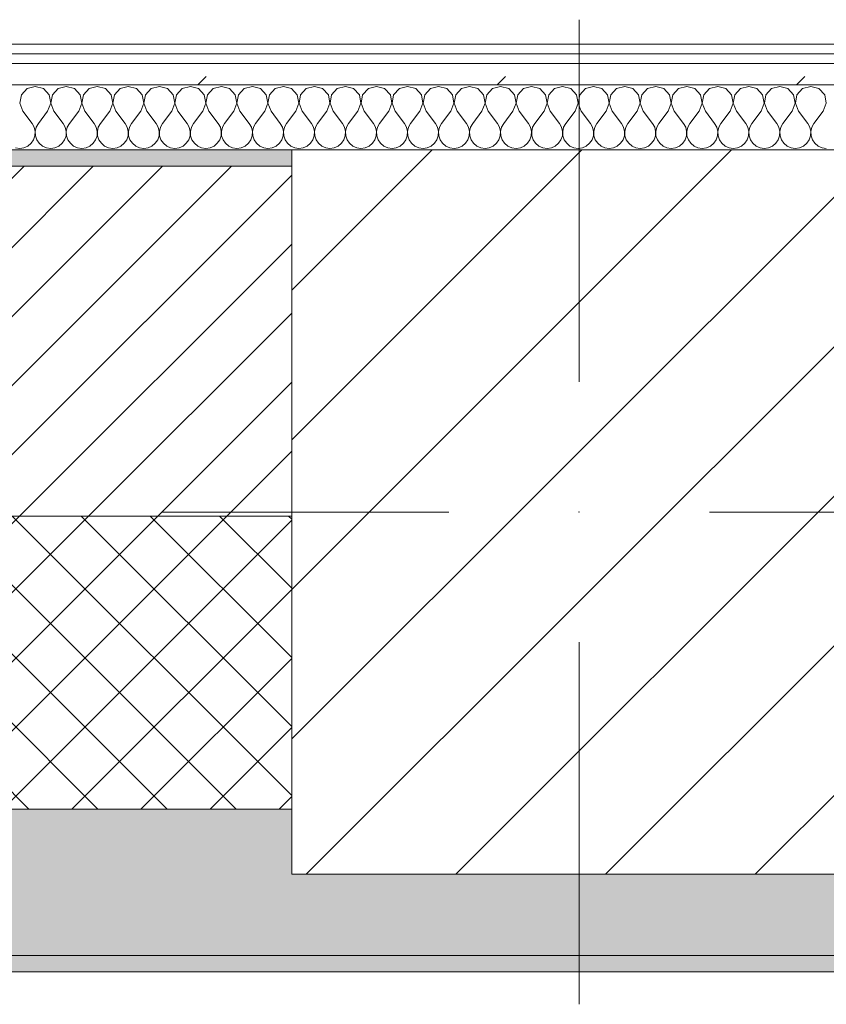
# Model space of a CAD drawing. Header units: millimetres. Extents: x -30280 to 22128, y -17757 to 4746.
# Tile 29 of 171: x -22038 to -21543, y -1719 to -1114. Entities that reach past the tile are written whole.
import ezdxf

# ---------------------------------------------------------------- set-up
doc = ezdxf.new("R2010")
doc.units = ezdxf.units.MM
doc.header["$MEASUREMENT"] = 0
doc.linetypes.add('Wipeout_Contour', pattern=[1000, 0, -1000])
for name, color, linetype in [('10_ESTR_Pilars', 7, 'Continuous'), ('12_FAÇ_Façana', 7, 'Continuous'), ('Nuevo_08_E_Envans secs', 7, 'Continuous')]:
    doc.layers.add(name, color=color, linetype=linetype)
for name, color, linetype, lineweight in [('10_ESTR_Pilars_Pluma_Nº__20', 1, 'Continuous', 5), ('10_ESTR_Pilars_Pluma_Nº__28', 7, 'Continuous', 20), ('10_ESTR_Pilars_Pluma_Nº__42', 8, 'Continuous', 25), ('12_FAÇ_Façana_Pluma_Nº__2', 8, 'Continuous', 5), ('12_FAÇ_Façana_Pluma_Nº__7', 7, 'Continuous', 5), ('Nuevo_08_E_Envans secs_Pluma_Nº__1', 7, 'Continuous', 5)]:
    doc.layers.add(name, color=color, linetype=linetype, lineweight=lineweight)
for name, color, linetype, lineweight, true_color in [('12_FAÇ_Façana_Pluma_Nº__102', 7, 'Continuous', 5, 0xcccccc), ('12_FAÇ_Façana_Pluma_Nº__174', 7, 'Continuous', 13, 0xe4ad2c), ('12_FAÇ_Façana_Pluma_Nº__176', 7, 'Continuous', 15, 0x93a0c6), ('Nuevo_08_E_Envans secs_Pluma_Nº__102', 7, 'Continuous', 5, 0xcccccc), ('Nuevo_08_E_Envans secs_Pluma_Nº__171', 171, 'Continuous', 13, 0xaaaaff), ('Nuevo_08_E_Envans secs_Pluma_Nº__177', 7, 'Continuous', 15, 0xf7e046)]:
    doc.layers.add(name, color=color, linetype=linetype, lineweight=lineweight, true_color=true_color)
pattern_1 = [(45, (0, 0), (-183.8478, 183.8478), [195, -65]), (45, (7e-14, 183.85), (-183.8478, 183.8478), [195, -65])]

# ---------------------------------------------------------------- blocks, each defined once
blk = doc.blocks.new('Muro_14_1', base_point=(-24166.43, -1193.98))
at = {"layer": '12_FAÇ_Façana_Pluma_Nº__102', "linetype": 'Continuous', "lineweight": 0, "true_color": 0xe5e5e5}
for points in [[(-21871.11, -1598.98), (-24166.43, -1598.98), (-24166.43, -1688.98), (-20233.93, -1688.98), (-20233.93, -1598.98), (-21518.13, -1598.98), (-21518.13, -1638.98), (-21871.11, -1638.98)], [(-24166.43, -1698.98), (-20233.93, -1698.98), (-20233.93, -1688.98), (-24166.43, -1688.98)]]:
    blk.add_hatch(color=254, dxfattribs=at).paths.add_polyline_path(points)
at = {"layer": '12_FAÇ_Façana_Pluma_Nº__174', "linetype": 'Continuous', "lineweight": 13, "true_color": 0xe4ad2c}
h = blk.add_hatch(dxfattribs=at)
h.set_pattern_fill('SATE_Aislamiento_0001', color=42, style=0, pattern_type=2)
h.set_pattern_definition([(45, (0, 0), (-21.213203, 21.213203), []), (135, (0, 0), (21.213203, 21.213203), [])])
h.paths.add_polyline_path([(-24166.43, -1598.98), (-21871.11, -1598.98), (-21871.11, -1418.98), (-24166.43, -1418.98)])
at = {"layer": '12_FAÇ_Façana_Pluma_Nº__176', "linetype": 'Continuous', "lineweight": 0, "true_color": 0x495063}
blk.add_hatch(color=251, dxfattribs=at).paths.add_polyline_path([(-24166.43, -1193.98), (-24166.43, -1203.98), (-21871.11, -1203.98), (-21871.11, -1193.97)])
at = {"layer": '12_FAÇ_Façana_Pluma_Nº__2', "linetype": 'Continuous', "lineweight": 5}
h = blk.add_hatch(dxfattribs=at)
h.set_pattern_fill('Ceramic_0001', color=8, style=0, pattern_type=2)
h.set_pattern_definition([(45, (0, 0), (-21.213203, 21.213203), [])])
h.paths.add_polyline_path([(-24166.43, -1418.98), (-21871.11, -1418.98), (-21871.11, -1203.98), (-24166.43, -1203.98)])
at = {"layer": '12_FAÇ_Façana_Pluma_Nº__7', "color": 7, "linetype": 'Continuous', "lineweight": 5}
for p, q in [((-21871.11, -1203.98), (-24166.43, -1203.98)), ((-24166.43, -1418.98), (-21871.11, -1418.98)), ((-24166.43, -1598.98), (-21871.11, -1598.98)), ((-24166.43, -1688.98), (-20233.93, -1688.98))]:
    blk.add_line(p, q, dxfattribs=at)
at = {"layer": '12_FAÇ_Façana_Pluma_Nº__7', "color": 7, "linetype": 'Continuous', "lineweight": 5, "flags": 128}
for points in [[(-21871.11, -1193.98), (-24166.43, -1193.98)], [(-24166.43, -1698.98), (-20233.93, -1698.98)]]:
    blk.add_lwpolyline(points, dxfattribs=at)
blk = doc.blocks.new('*X423')
at = {"layer": 'Nuevo_08_E_Envans secs_Pluma_Nº__102', "color": 254, "linetype": 'Continuous', "lineweight": 5, "true_color": 0xcccccc}
for p, q in [((-22028.57, -1154.93), (-22033.58, -1156.35)), ((-22023.56, -1156.35), (-22028.57, -1154.93)), ((-22009.52, -1154.93), (-22014.53, -1156.35)), ((-22004.52, -1156.35), (-22009.52, -1154.93)), ((-21990.48, -1154.93), (-21995.48, -1156.35)), ((-21985.47, -1156.35), (-21990.48, -1154.93)), ((-21971.43, -1154.93), (-21976.44, -1156.35)), ((-21966.42, -1156.35), (-21971.43, -1154.93)), ((-21952.38, -1154.93), (-21957.39, -1156.35)), ((-21947.37, -1156.35), (-21952.38, -1154.93)), ((-21933.33, -1154.93), (-21938.34, -1156.35)), ((-21928.33, -1156.35), (-21933.33, -1154.93)), ((-21914.29, -1154.93), (-21919.29, -1156.35)), ((-21909.28, -1156.35), (-21914.29, -1154.93)), ((-21895.24, -1154.93), (-21900.25, -1156.35)), ((-21890.23, -1156.35), (-21895.24, -1154.93)), ((-21876.19, -1154.93), (-21881.2, -1156.35)), ((-21871.18, -1156.35), (-21876.19, -1154.93)), ((-21857.14, -1154.93), (-21862.15, -1156.35)), ((-21852.14, -1156.35), (-21857.14, -1154.93)), ((-21838.1, -1154.93), (-21843.1, -1156.35)), ((-21833.09, -1156.35), (-21838.1, -1154.93)), ((-21819.05, -1154.93), (-21824.05, -1156.35)), ((-21814.04, -1156.35), (-21819.05, -1154.93)), ((-21800, -1154.93), (-21805.01, -1156.35)), ((-21794.99, -1156.35), (-21800, -1154.93)), ((-21780.95, -1154.93), (-21785.96, -1156.35)), ((-21775.95, -1156.35), (-21780.95, -1154.93)), ((-21761.9, -1154.93), (-21766.91, -1156.35)), ((-21756.9, -1156.35), (-21761.9, -1154.93)), ((-21742.86, -1154.93), (-21747.86, -1156.35)), ((-21737.85, -1156.35), (-21742.86, -1154.93)), ((-21723.81, -1154.93), (-21728.82, -1156.35)), ((-21718.8, -1156.35), (-21723.81, -1154.93)), ((-21704.76, -1154.93), (-21709.77, -1156.35)), ((-21699.75, -1156.35), (-21704.76, -1154.93)), ((-21685.71, -1154.93), (-21690.72, -1156.35)), ((-21680.71, -1156.35), (-21685.71, -1154.93)), ((-21666.67, -1154.93), (-21671.67, -1156.35)), ((-21661.66, -1156.35), (-21666.67, -1154.93)), ((-21647.62, -1154.93), (-21652.63, -1156.35)), ((-21642.61, -1156.35), (-21647.62, -1154.93)), ((-21628.57, -1154.93), (-21633.58, -1156.35)), ((-21623.56, -1156.35), (-21628.57, -1154.93)), ((-21609.52, -1154.93), (-21614.53, -1156.35)), ((-21604.52, -1156.35), (-21609.52, -1154.93)), ((-21590.48, -1154.93), (-21595.48, -1156.35)), ((-21585.47, -1156.35), (-21590.48, -1154.93)), ((-21571.43, -1154.93), (-21576.44, -1156.35)), ((-21566.42, -1156.35), (-21571.43, -1154.93)), ((-21552.38, -1154.93), (-21557.39, -1156.35)), ((-21547.37, -1156.35), (-21552.38, -1154.93)), ((-22037.09, -1160.19), (-22038.06, -1165.31)), ((-22033.58, -1156.35), (-22037.09, -1160.19)), ((-22020.05, -1160.19), (-22023.56, -1156.35)), ((-22019.09, -1165.31), (-22020.05, -1160.19)), ((-22018.04, -1160.19), (-22019.01, -1165.31)), ((-22014.53, -1156.35), (-22018.04, -1160.19)), ((-22001.01, -1160.19), (-22004.52, -1156.35)), ((-22000.04, -1165.31), (-22001.01, -1160.19)), ((-21998.99, -1160.19), (-21999.96, -1165.31)), ((-21995.48, -1156.35), (-21998.99, -1160.19)), ((-21981.96, -1160.19), (-21985.47, -1156.35)), ((-21980.99, -1165.31), (-21981.96, -1160.19)), ((-21979.95, -1160.19), (-21980.91, -1165.31)), ((-21976.44, -1156.35), (-21979.95, -1160.19)), ((-21962.91, -1160.19), (-21966.42, -1156.35)), ((-21961.94, -1165.31), (-21962.91, -1160.19)), ((-21960.9, -1160.19), (-21961.87, -1165.31)), ((-21957.39, -1156.35), (-21960.9, -1160.19)), ((-21943.86, -1160.19), (-21947.37, -1156.35)), ((-21942.9, -1165.31), (-21943.86, -1160.19)), ((-21941.85, -1160.19), (-21942.82, -1165.31)), ((-21938.34, -1156.35), (-21941.85, -1160.19)), ((-21924.81, -1160.19), (-21928.33, -1156.35)), ((-21923.85, -1165.31), (-21924.81, -1160.19)), ((-21922.8, -1160.19), (-21923.77, -1165.31)), ((-21919.29, -1156.35), (-21922.8, -1160.19)), ((-21905.77, -1160.19), (-21909.28, -1156.35)), ((-21904.8, -1165.31), (-21905.77, -1160.19)), ((-21903.76, -1160.19), (-21904.72, -1165.31)), ((-21900.25, -1156.35), (-21903.76, -1160.19)), ((-21886.72, -1160.19), (-21890.23, -1156.35)), ((-21885.75, -1165.31), (-21886.72, -1160.19)), ((-21884.71, -1160.19), (-21885.68, -1165.31)), ((-21881.2, -1156.35), (-21884.71, -1160.19)), ((-21867.67, -1160.19), (-21871.18, -1156.35)), ((-21866.71, -1165.31), (-21867.67, -1160.19)), ((-21865.66, -1160.19), (-21866.63, -1165.31)), ((-21862.15, -1156.35), (-21865.66, -1160.19)), ((-21848.62, -1160.19), (-21852.14, -1156.35)), ((-21847.66, -1165.31), (-21848.62, -1160.19)), ((-21846.61, -1160.19), (-21847.58, -1165.31)), ((-21843.1, -1156.35), (-21846.61, -1160.19)), ((-21829.58, -1160.19), (-21833.09, -1156.35)), ((-21828.61, -1165.31), (-21829.58, -1160.19)), ((-21827.57, -1160.19), (-21828.53, -1165.31)), ((-21824.05, -1156.35), (-21827.57, -1160.19)), ((-21810.53, -1160.19), (-21814.04, -1156.35)), ((-21809.56, -1165.31), (-21810.53, -1160.19)), ((-21808.52, -1160.19), (-21809.49, -1165.31)), ((-21805.01, -1156.35), (-21808.52, -1160.19)), ((-21791.48, -1160.19), (-21794.99, -1156.35)), ((-21790.51, -1165.31), (-21791.48, -1160.19)), ((-21789.47, -1160.19), (-21790.44, -1165.31)), ((-21785.96, -1156.35), (-21789.47, -1160.19)), ((-21772.43, -1160.19), (-21775.95, -1156.35)), ((-21771.47, -1165.31), (-21772.43, -1160.19)), ((-21770.42, -1160.19), (-21771.39, -1165.31)), ((-21766.91, -1156.35), (-21770.42, -1160.19)), ((-21753.39, -1160.19), (-21756.9, -1156.35)), ((-21752.42, -1165.31), (-21753.39, -1160.19)), ((-21751.38, -1160.19), (-21752.34, -1165.31)), ((-21747.86, -1156.35), (-21751.38, -1160.19)), ((-21734.34, -1160.19), (-21737.85, -1156.35)), ((-21733.37, -1165.31), (-21734.34, -1160.19)), ((-21732.33, -1160.19), (-21733.29, -1165.31)), ((-21728.82, -1156.35), (-21732.33, -1160.19)), ((-21715.29, -1160.19), (-21718.8, -1156.35)), ((-21714.32, -1165.31), (-21715.29, -1160.19)), ((-21713.28, -1160.19), (-21714.25, -1165.31)), ((-21709.77, -1156.35), (-21713.28, -1160.19)), ((-21696.24, -1160.19), (-21699.75, -1156.35)), ((-21695.28, -1165.31), (-21696.24, -1160.19)), ((-21694.23, -1160.19), (-21695.2, -1165.31)), ((-21690.72, -1156.35), (-21694.23, -1160.19)), ((-21677.2, -1160.19), (-21680.71, -1156.35)), ((-21676.23, -1165.31), (-21677.2, -1160.19)), ((-21675.19, -1160.19), (-21676.15, -1165.31)), ((-21671.67, -1156.35), (-21675.19, -1160.19)), ((-21658.15, -1160.19), (-21661.66, -1156.35)), ((-21657.18, -1165.31), (-21658.15, -1160.19)), ((-21656.14, -1160.19), (-21657.1, -1165.31)), ((-21652.63, -1156.35), (-21656.14, -1160.19)), ((-21639.1, -1160.19), (-21642.61, -1156.35)), ((-21638.13, -1165.31), (-21639.1, -1160.19)), ((-21637.09, -1160.19), (-21638.06, -1165.31)), ((-21633.58, -1156.35), (-21637.09, -1160.19)), ((-21620.05, -1160.19), (-21623.56, -1156.35)), ((-21619.09, -1165.31), (-21620.05, -1160.19)), ((-21618.04, -1160.19), (-21619.01, -1165.31)), ((-21614.53, -1156.35), (-21618.04, -1160.19)), ((-21601.01, -1160.19), (-21604.52, -1156.35)), ((-21600.04, -1165.31), (-21601.01, -1160.19)), ((-21598.99, -1160.19), (-21599.96, -1165.31)), ((-21595.48, -1156.35), (-21598.99, -1160.19)), ((-21581.96, -1160.19), (-21585.47, -1156.35)), ((-21580.99, -1165.31), (-21581.96, -1160.19)), ((-21579.95, -1160.19), (-21580.91, -1165.31)), ((-21576.44, -1156.35), (-21579.95, -1160.19)), ((-21562.91, -1160.19), (-21566.42, -1156.35)), ((-21561.94, -1165.31), (-21562.91, -1160.19)), ((-21560.9, -1160.19), (-21561.87, -1165.31)), ((-21557.39, -1156.35), (-21560.9, -1160.19)), ((-21543.86, -1160.19), (-21547.37, -1156.35)), ((-21542.9, -1165.31), (-21543.86, -1160.19)), ((-22038.06, -1165.31), (-22036.19, -1170.17)), ((-22020.95, -1170.17), (-22019.09, -1165.31)), ((-22019.01, -1165.31), (-22017.14, -1170.17)), ((-22001.9, -1170.17), (-22000.04, -1165.31)), ((-21999.96, -1165.31), (-21998.1, -1170.17)), ((-21982.86, -1170.17), (-21980.99, -1165.31)), ((-21980.91, -1165.31), (-21979.05, -1170.17)), ((-21963.81, -1170.17), (-21961.94, -1165.31)), ((-21961.87, -1165.31), (-21960, -1170.17)), ((-21944.76, -1170.17), (-21942.9, -1165.31)), ((-21942.82, -1165.31), (-21940.95, -1170.17)), ((-21925.71, -1170.17), (-21923.85, -1165.31)), ((-21923.77, -1165.31), (-21921.9, -1170.17)), ((-21906.67, -1170.17), (-21904.8, -1165.31)), ((-21904.72, -1165.31), (-21902.86, -1170.17)), ((-21887.62, -1170.17), (-21885.75, -1165.31)), ((-21885.68, -1165.31), (-21883.81, -1170.17)), ((-21868.57, -1170.17), (-21866.71, -1165.31)), ((-21866.63, -1165.31), (-21864.76, -1170.17)), ((-21849.52, -1170.17), (-21847.66, -1165.31)), ((-21847.58, -1165.31), (-21845.71, -1170.17)), ((-21830.48, -1170.17), (-21828.61, -1165.31)), ((-21828.53, -1165.31), (-21826.67, -1170.17)), ((-21811.43, -1170.17), (-21809.56, -1165.31)), ((-21809.49, -1165.31), (-21807.62, -1170.17)), ((-21792.38, -1170.17), (-21790.51, -1165.31)), ((-21790.44, -1165.31), (-21788.57, -1170.17)), ((-21773.33, -1170.17), (-21771.47, -1165.31)), ((-21771.39, -1165.31), (-21769.52, -1170.17)), ((-21754.29, -1170.17), (-21752.42, -1165.31)), ((-21752.34, -1165.31), (-21750.48, -1170.17)), ((-21735.24, -1170.17), (-21733.37, -1165.31)), ((-21733.29, -1165.31), (-21731.43, -1170.17)), ((-21716.19, -1170.17), (-21714.32, -1165.31)), ((-21714.25, -1165.31), (-21712.38, -1170.17)), ((-21697.14, -1170.17), (-21695.28, -1165.31)), ((-21695.2, -1165.31), (-21693.33, -1170.17)), ((-21678.1, -1170.17), (-21676.23, -1165.31)), ((-21676.15, -1165.31), (-21674.29, -1170.17)), ((-21659.05, -1170.17), (-21657.18, -1165.31)), ((-21657.1, -1165.31), (-21655.24, -1170.17)), ((-21640, -1170.17), (-21638.13, -1165.31)), ((-21638.06, -1165.31), (-21636.19, -1170.17)), ((-21620.95, -1170.17), (-21619.09, -1165.31)), ((-21619.01, -1165.31), (-21617.14, -1170.17)), ((-21601.9, -1170.17), (-21600.04, -1165.31)), ((-21599.96, -1165.31), (-21598.1, -1170.17)), ((-21582.86, -1170.17), (-21580.99, -1165.31)), ((-21580.91, -1165.31), (-21579.05, -1170.17)), ((-21563.81, -1170.17), (-21561.94, -1165.31)), ((-21561.87, -1165.31), (-21560, -1170.17)), ((-21544.76, -1170.17), (-21542.9, -1165.31)), ((-22036.19, -1170.17), (-22030.48, -1177.79)), ((-22020.95, -1170.17), (-22026.67, -1177.79)), ((-22017.14, -1170.17), (-22011.43, -1177.79)), ((-22001.9, -1170.17), (-22007.62, -1177.79)), ((-21998.1, -1170.17), (-21992.38, -1177.79)), ((-21982.86, -1170.17), (-21988.57, -1177.79)), ((-21979.05, -1170.17), (-21973.33, -1177.79)), ((-21963.81, -1170.17), (-21969.52, -1177.79)), ((-21960, -1170.17), (-21954.29, -1177.79)), ((-21944.76, -1170.17), (-21950.48, -1177.79)), ((-21940.95, -1170.17), (-21935.24, -1177.79)), ((-21925.71, -1170.17), (-21931.43, -1177.79)), ((-21921.9, -1170.17), (-21916.19, -1177.79)), ((-21906.67, -1170.17), (-21912.38, -1177.79)), ((-21902.86, -1170.17), (-21897.14, -1177.79)), ((-21887.62, -1170.17), (-21893.33, -1177.79)), ((-21883.81, -1170.17), (-21878.1, -1177.79)), ((-21868.57, -1170.17), (-21874.29, -1177.79)), ((-21864.76, -1170.17), (-21859.05, -1177.79)), ((-21849.52, -1170.17), (-21855.24, -1177.79)), ((-21845.71, -1170.17), (-21840, -1177.79)), ((-21830.48, -1170.17), (-21836.19, -1177.79)), ((-21826.67, -1170.17), (-21820.95, -1177.79)), ((-21811.43, -1170.17), (-21817.14, -1177.79)), ((-21807.62, -1170.17), (-21801.9, -1177.79)), ((-21792.38, -1170.17), (-21798.1, -1177.79)), ((-21788.57, -1170.17), (-21782.86, -1177.79)), ((-21773.33, -1170.17), (-21779.05, -1177.79)), ((-21769.52, -1170.17), (-21763.81, -1177.79)), ((-21754.29, -1170.17), (-21760, -1177.79)), ((-21750.48, -1170.17), (-21744.76, -1177.79)), ((-21735.24, -1170.17), (-21740.95, -1177.79)), ((-21731.43, -1170.17), (-21725.71, -1177.79)), ((-21716.19, -1170.17), (-21721.9, -1177.79)), ((-21712.38, -1170.17), (-21706.67, -1177.79)), ((-21697.14, -1170.17), (-21702.86, -1177.79)), ((-21693.33, -1170.17), (-21687.62, -1177.79)), ((-21678.1, -1170.17), (-21683.81, -1177.79)), ((-21674.29, -1170.17), (-21668.57, -1177.79)), ((-21659.05, -1170.17), (-21664.76, -1177.79)), ((-21655.24, -1170.17), (-21649.52, -1177.79)), ((-21640, -1170.17), (-21645.71, -1177.79)), ((-21636.19, -1170.17), (-21630.48, -1177.79)), ((-21620.95, -1170.17), (-21626.67, -1177.79)), ((-21617.14, -1170.17), (-21611.43, -1177.79)), ((-21601.9, -1170.17), (-21607.62, -1177.79)), ((-21598.1, -1170.17), (-21592.38, -1177.79)), ((-21582.86, -1170.17), (-21588.57, -1177.79)), ((-21579.05, -1170.17), (-21573.33, -1177.79)), ((-21563.81, -1170.17), (-21569.52, -1177.79)), ((-21560, -1170.17), (-21554.29, -1177.79)), ((-21544.76, -1170.17), (-21550.48, -1177.79)), ((-22029.2, -1180.08), (-22030.48, -1177.79)), ((-22026.67, -1177.79), (-22027.94, -1180.08)), ((-22010.16, -1180.08), (-22011.43, -1177.79)), ((-22007.62, -1177.79), (-22008.89, -1180.08)), ((-21991.11, -1180.08), (-21992.38, -1177.79)), ((-21988.57, -1177.79), (-21989.84, -1180.08)), ((-21972.06, -1180.08), (-21973.33, -1177.79)), ((-21969.52, -1177.79), (-21970.8, -1180.08)), ((-21953.01, -1180.08), (-21954.29, -1177.79)), ((-21950.48, -1177.79), (-21951.75, -1180.08)), ((-21933.97, -1180.08), (-21935.24, -1177.79)), ((-21931.43, -1177.79), (-21932.7, -1180.08)), ((-21914.92, -1180.08), (-21916.19, -1177.79)), ((-21912.38, -1177.79), (-21913.65, -1180.08)), ((-21895.87, -1180.08), (-21897.14, -1177.79)), ((-21893.33, -1177.79), (-21894.6, -1180.08)), ((-21876.82, -1180.08), (-21878.1, -1177.79)), ((-21874.29, -1177.79), (-21875.56, -1180.08)), ((-21857.78, -1180.08), (-21859.05, -1177.79)), ((-21855.24, -1177.79), (-21856.51, -1180.08)), ((-21838.73, -1180.08), (-21840, -1177.79)), ((-21836.19, -1177.79), (-21837.46, -1180.08)), ((-21819.68, -1180.08), (-21820.95, -1177.79)), ((-21817.14, -1177.79), (-21818.41, -1180.08)), ((-21800.63, -1180.08), (-21801.9, -1177.79)), ((-21798.1, -1177.79), (-21799.37, -1180.08)), ((-21781.59, -1180.08), (-21782.86, -1177.79)), ((-21779.05, -1177.79), (-21780.32, -1180.08)), ((-21762.54, -1180.08), (-21763.81, -1177.79)), ((-21760, -1177.79), (-21761.27, -1180.08)), ((-21743.49, -1180.08), (-21744.76, -1177.79)), ((-21740.95, -1177.79), (-21742.22, -1180.08)), ((-21724.44, -1180.08), (-21725.71, -1177.79)), ((-21721.9, -1177.79), (-21723.18, -1180.08)), ((-21705.4, -1180.08), (-21706.67, -1177.79)), ((-21702.86, -1177.79), (-21704.13, -1180.08)), ((-21686.35, -1180.08), (-21687.62, -1177.79)), ((-21683.81, -1177.79), (-21685.08, -1180.08)), ((-21667.3, -1180.08), (-21668.57, -1177.79)), ((-21664.76, -1177.79), (-21666.03, -1180.08)), ((-21648.25, -1180.08), (-21649.52, -1177.79)), ((-21645.71, -1177.79), (-21646.99, -1180.08)), ((-21629.2, -1180.08), (-21630.48, -1177.79)), ((-21626.67, -1177.79), (-21627.94, -1180.08)), ((-21610.16, -1180.08), (-21611.43, -1177.79)), ((-21607.62, -1177.79), (-21608.89, -1180.08)), ((-21591.11, -1180.08), (-21592.38, -1177.79)), ((-21588.57, -1177.79), (-21589.84, -1180.08)), ((-21572.06, -1180.08), (-21573.33, -1177.79)), ((-21569.52, -1177.79), (-21570.8, -1180.08)), ((-21553.01, -1180.08), (-21554.29, -1177.79)), ((-21550.48, -1177.79), (-21551.75, -1180.08)), ((-22029.58, -1187.76), (-22028.74, -1185.27)), ((-22028.61, -1182.64), (-22029.2, -1180.08)), ((-22028.74, -1185.27), (-22028.61, -1182.64)), ((-22027.94, -1180.08), (-22028.53, -1182.64)), ((-22028.53, -1182.64), (-22028.41, -1185.27)), ((-22028.41, -1185.27), (-22027.57, -1187.76)), ((-22010.53, -1187.76), (-22009.69, -1185.27)), ((-22009.56, -1182.64), (-22010.16, -1180.08)), ((-22009.69, -1185.27), (-22009.56, -1182.64)), ((-22008.89, -1180.08), (-22009.49, -1182.64)), ((-22009.49, -1182.64), (-22009.36, -1185.27)), ((-22009.36, -1185.27), (-22008.52, -1187.76)), ((-21991.48, -1187.76), (-21990.64, -1185.27)), ((-21990.51, -1182.64), (-21991.11, -1180.08)), ((-21990.64, -1185.27), (-21990.51, -1182.64)), ((-21989.84, -1180.08), (-21990.44, -1182.64)), ((-21990.44, -1182.64), (-21990.31, -1185.27)), ((-21990.31, -1185.27), (-21989.47, -1187.76)), ((-21972.43, -1187.76), (-21971.59, -1185.27)), ((-21971.47, -1182.64), (-21972.06, -1180.08)), ((-21971.59, -1185.27), (-21971.47, -1182.64)), ((-21970.8, -1180.08), (-21971.39, -1182.64)), ((-21971.39, -1182.64), (-21971.26, -1185.27)), ((-21971.26, -1185.27), (-21970.42, -1187.76)), ((-21953.39, -1187.76), (-21952.55, -1185.27)), ((-21952.42, -1182.64), (-21953.01, -1180.08)), ((-21952.55, -1185.27), (-21952.42, -1182.64)), ((-21951.75, -1180.08), (-21952.34, -1182.64)), ((-21952.34, -1182.64), (-21952.22, -1185.27)), ((-21952.22, -1185.27), (-21951.38, -1187.76)), ((-21934.34, -1187.76), (-21933.5, -1185.27)), ((-21933.37, -1182.64), (-21933.97, -1180.08)), ((-21933.5, -1185.27), (-21933.37, -1182.64)), ((-21932.7, -1180.08), (-21933.29, -1182.64)), ((-21933.29, -1182.64), (-21933.17, -1185.27)), ((-21933.17, -1185.27), (-21932.33, -1187.76)), ((-21915.29, -1187.76), (-21914.45, -1185.27)), ((-21914.32, -1182.64), (-21914.92, -1180.08)), ((-21914.45, -1185.27), (-21914.32, -1182.64)), ((-21913.65, -1180.08), (-21914.25, -1182.64)), ((-21914.25, -1182.64), (-21914.12, -1185.27)), ((-21914.12, -1185.27), (-21913.28, -1187.76)), ((-21896.24, -1187.76), (-21895.4, -1185.27)), ((-21895.28, -1182.64), (-21895.87, -1180.08)), ((-21895.4, -1185.27), (-21895.28, -1182.64)), ((-21894.6, -1180.08), (-21895.2, -1182.64)), ((-21895.2, -1182.64), (-21895.07, -1185.27)), ((-21895.07, -1185.27), (-21894.23, -1187.76)), ((-21877.2, -1187.76), (-21876.36, -1185.27)), ((-21876.23, -1182.64), (-21876.82, -1180.08)), ((-21876.36, -1185.27), (-21876.23, -1182.64)), ((-21875.56, -1180.08), (-21876.15, -1182.64)), ((-21876.15, -1182.64), (-21876.02, -1185.27)), ((-21876.02, -1185.27), (-21875.19, -1187.76)), ((-21858.15, -1187.76), (-21857.31, -1185.27)), ((-21857.18, -1182.64), (-21857.78, -1180.08)), ((-21857.31, -1185.27), (-21857.18, -1182.64)), ((-21856.51, -1180.08), (-21857.1, -1182.64)), ((-21857.1, -1182.64), (-21856.98, -1185.27)), ((-21856.98, -1185.27), (-21856.14, -1187.76)), ((-21839.1, -1187.76), (-21838.26, -1185.27)), ((-21838.13, -1182.64), (-21838.73, -1180.08)), ((-21838.26, -1185.27), (-21838.13, -1182.64)), ((-21837.46, -1180.08), (-21838.06, -1182.64)), ((-21838.06, -1182.64), (-21837.93, -1185.27)), ((-21837.93, -1185.27), (-21837.09, -1187.76)), ((-21820.05, -1187.76), (-21819.21, -1185.27)), ((-21819.09, -1182.64), (-21819.68, -1180.08)), ((-21819.21, -1185.27), (-21819.09, -1182.64)), ((-21818.41, -1180.08), (-21819.01, -1182.64)), ((-21819.01, -1182.64), (-21818.88, -1185.27)), ((-21818.88, -1185.27), (-21818.04, -1187.76)), ((-21801.01, -1187.76), (-21800.17, -1185.27)), ((-21800.04, -1182.64), (-21800.63, -1180.08)), ((-21800.17, -1185.27), (-21800.04, -1182.64)), ((-21799.37, -1180.08), (-21799.96, -1182.64)), ((-21799.96, -1182.64), (-21799.83, -1185.27)), ((-21799.83, -1185.27), (-21798.99, -1187.76)), ((-21781.96, -1187.76), (-21781.12, -1185.27)), ((-21780.99, -1182.64), (-21781.59, -1180.08)), ((-21781.12, -1185.27), (-21780.99, -1182.64)), ((-21780.32, -1180.08), (-21780.91, -1182.64)), ((-21780.91, -1182.64), (-21780.79, -1185.27)), ((-21780.79, -1185.27), (-21779.95, -1187.76)), ((-21762.91, -1187.76), (-21762.07, -1185.27)), ((-21761.94, -1182.64), (-21762.54, -1180.08)), ((-21762.07, -1185.27), (-21761.94, -1182.64)), ((-21761.27, -1180.08), (-21761.87, -1182.64)), ((-21761.87, -1182.64), (-21761.74, -1185.27)), ((-21761.74, -1185.27), (-21760.9, -1187.76)), ((-21743.86, -1187.76), (-21743.02, -1185.27)), ((-21742.9, -1182.64), (-21743.49, -1180.08)), ((-21743.02, -1185.27), (-21742.9, -1182.64)), ((-21742.22, -1180.08), (-21742.82, -1182.64)), ((-21742.82, -1182.64), (-21742.69, -1185.27)), ((-21742.69, -1185.27), (-21741.85, -1187.76)), ((-21724.81, -1187.76), (-21723.98, -1185.27)), ((-21723.85, -1182.64), (-21724.44, -1180.08)), ((-21723.98, -1185.27), (-21723.85, -1182.64)), ((-21723.18, -1180.08), (-21723.77, -1182.64)), ((-21723.77, -1182.64), (-21723.64, -1185.27)), ((-21723.64, -1185.27), (-21722.8, -1187.76)), ((-21705.77, -1187.76), (-21704.93, -1185.27)), ((-21704.8, -1182.64), (-21705.4, -1180.08)), ((-21704.93, -1185.27), (-21704.8, -1182.64)), ((-21704.13, -1180.08), (-21704.72, -1182.64)), ((-21704.72, -1182.64), (-21704.6, -1185.27)), ((-21704.6, -1185.27), (-21703.76, -1187.76)), ((-21686.72, -1187.76), (-21685.88, -1185.27)), ((-21685.75, -1182.64), (-21686.35, -1180.08)), ((-21685.88, -1185.27), (-21685.75, -1182.64)), ((-21685.08, -1180.08), (-21685.68, -1182.64)), ((-21685.68, -1182.64), (-21685.55, -1185.27)), ((-21685.55, -1185.27), (-21684.71, -1187.76)), ((-21667.67, -1187.76), (-21666.83, -1185.27)), ((-21666.71, -1182.64), (-21667.3, -1180.08)), ((-21666.83, -1185.27), (-21666.71, -1182.64)), ((-21666.03, -1180.08), (-21666.63, -1182.64)), ((-21666.63, -1182.64), (-21666.5, -1185.27)), ((-21666.5, -1185.27), (-21665.66, -1187.76)), ((-21648.62, -1187.76), (-21647.78, -1185.27)), ((-21647.66, -1182.64), (-21648.25, -1180.08)), ((-21647.78, -1185.27), (-21647.66, -1182.64)), ((-21646.99, -1180.08), (-21647.58, -1182.64)), ((-21647.58, -1182.64), (-21647.45, -1185.27)), ((-21647.45, -1185.27), (-21646.61, -1187.76)), ((-21629.58, -1187.76), (-21628.74, -1185.27)), ((-21628.61, -1182.64), (-21629.2, -1180.08)), ((-21628.74, -1185.27), (-21628.61, -1182.64)), ((-21627.94, -1180.08), (-21628.53, -1182.64)), ((-21628.53, -1182.64), (-21628.41, -1185.27)), ((-21628.41, -1185.27), (-21627.57, -1187.76)), ((-21610.53, -1187.76), (-21609.69, -1185.27)), ((-21609.56, -1182.64), (-21610.16, -1180.08)), ((-21609.69, -1185.27), (-21609.56, -1182.64)), ((-21608.89, -1180.08), (-21609.49, -1182.64)), ((-21609.49, -1182.64), (-21609.36, -1185.27)), ((-21609.36, -1185.27), (-21608.52, -1187.76)), ((-21591.48, -1187.76), (-21590.64, -1185.27)), ((-21590.51, -1182.64), (-21591.11, -1180.08)), ((-21590.64, -1185.27), (-21590.51, -1182.64)), ((-21589.84, -1180.08), (-21590.44, -1182.64)), ((-21590.44, -1182.64), (-21590.31, -1185.27)), ((-21590.31, -1185.27), (-21589.47, -1187.76)), ((-21572.43, -1187.76), (-21571.59, -1185.27)), ((-21571.47, -1182.64), (-21572.06, -1180.08)), ((-21571.59, -1185.27), (-21571.47, -1182.64)), ((-21570.8, -1180.08), (-21571.39, -1182.64)), ((-21571.39, -1182.64), (-21571.26, -1185.27)), ((-21571.26, -1185.27), (-21570.42, -1187.76)), ((-21553.39, -1187.76), (-21552.55, -1185.27)), ((-21552.42, -1182.64), (-21553.01, -1180.08)), ((-21552.55, -1185.27), (-21552.42, -1182.64)), ((-21551.75, -1180.08), (-21552.34, -1182.64)), ((-21552.34, -1182.64), (-21552.22, -1185.27)), ((-21552.22, -1185.27), (-21551.38, -1187.76)), ((-22035.49, -1192.66), (-22033.09, -1191.6)), ((-22033.09, -1191.6), (-22031.06, -1189.92)), ((-22031.06, -1189.92), (-22029.58, -1187.76)), ((-22027.57, -1187.76), (-22026.08, -1189.92)), ((-22026.08, -1189.92), (-22024.05, -1191.6)), ((-22024.05, -1191.6), (-22021.65, -1192.66)), ((-22016.45, -1192.66), (-22014.04, -1191.6)), ((-22014.04, -1191.6), (-22012.02, -1189.92)), ((-22012.02, -1189.92), (-22010.53, -1187.76)), ((-22008.52, -1187.76), (-22007.03, -1189.92)), ((-22007.03, -1189.92), (-22005.01, -1191.6)), ((-22005.01, -1191.6), (-22002.6, -1192.66)), ((-21997.4, -1192.66), (-21994.99, -1191.6)), ((-21994.99, -1191.6), (-21992.97, -1189.92)), ((-21992.97, -1189.92), (-21991.48, -1187.76)), ((-21989.47, -1187.76), (-21987.98, -1189.92)), ((-21987.98, -1189.92), (-21985.96, -1191.6)), ((-21985.96, -1191.6), (-21983.55, -1192.66)), ((-21978.35, -1192.66), (-21975.95, -1191.6)), ((-21975.95, -1191.6), (-21973.92, -1189.92)), ((-21973.92, -1189.92), (-21972.43, -1187.76)), ((-21970.42, -1187.76), (-21968.94, -1189.92)), ((-21968.94, -1189.92), (-21966.91, -1191.6)), ((-21966.91, -1191.6), (-21964.51, -1192.66)), ((-21959.3, -1192.66), (-21956.9, -1191.6)), ((-21956.9, -1191.6), (-21954.87, -1189.92)), ((-21954.87, -1189.92), (-21953.39, -1187.76)), ((-21951.38, -1187.76), (-21949.89, -1189.92)), ((-21949.89, -1189.92), (-21947.86, -1191.6)), ((-21947.86, -1191.6), (-21945.46, -1192.66)), ((-21940.25, -1192.66), (-21937.85, -1191.6)), ((-21937.85, -1191.6), (-21935.83, -1189.92)), ((-21935.83, -1189.92), (-21934.34, -1187.76)), ((-21932.33, -1187.76), (-21930.84, -1189.92)), ((-21930.84, -1189.92), (-21928.82, -1191.6)), ((-21928.82, -1191.6), (-21926.41, -1192.66)), ((-21921.21, -1192.66), (-21918.8, -1191.6)), ((-21918.8, -1191.6), (-21916.78, -1189.92)), ((-21916.78, -1189.92), (-21915.29, -1187.76)), ((-21913.28, -1187.76), (-21911.79, -1189.92)), ((-21911.79, -1189.92), (-21909.77, -1191.6)), ((-21909.77, -1191.6), (-21907.36, -1192.66)), ((-21902.16, -1192.66), (-21899.75, -1191.6)), ((-21899.75, -1191.6), (-21897.73, -1189.92)), ((-21897.73, -1189.92), (-21896.24, -1187.76)), ((-21894.23, -1187.76), (-21892.74, -1189.92)), ((-21892.74, -1189.92), (-21890.72, -1191.6)), ((-21890.72, -1191.6), (-21888.32, -1192.66)), ((-21883.11, -1192.66), (-21880.71, -1191.6)), ((-21880.71, -1191.6), (-21878.68, -1189.92)), ((-21878.68, -1189.92), (-21877.2, -1187.76)), ((-21875.19, -1187.76), (-21873.7, -1189.92)), ((-21873.7, -1189.92), (-21871.67, -1191.6)), ((-21871.67, -1191.6), (-21869.27, -1192.66)), ((-21864.06, -1192.66), (-21861.66, -1191.6)), ((-21861.66, -1191.6), (-21859.64, -1189.92)), ((-21859.64, -1189.92), (-21858.15, -1187.76)), ((-21856.14, -1187.76), (-21854.65, -1189.92)), ((-21854.65, -1189.92), (-21852.63, -1191.6)), ((-21852.63, -1191.6), (-21850.22, -1192.66)), ((-21845.02, -1192.66), (-21842.61, -1191.6)), ((-21842.61, -1191.6), (-21840.59, -1189.92)), ((-21840.59, -1189.92), (-21839.1, -1187.76)), ((-21837.09, -1187.76), (-21835.6, -1189.92)), ((-21835.6, -1189.92), (-21833.58, -1191.6)), ((-21833.58, -1191.6), (-21831.17, -1192.66)), ((-21825.97, -1192.66), (-21823.56, -1191.6)), ((-21823.56, -1191.6), (-21821.54, -1189.92)), ((-21821.54, -1189.92), (-21820.05, -1187.76)), ((-21818.04, -1187.76), (-21816.55, -1189.92)), ((-21816.55, -1189.92), (-21814.53, -1191.6)), ((-21814.53, -1191.6), (-21812.13, -1192.66)), ((-21806.92, -1192.66), (-21804.52, -1191.6)), ((-21804.52, -1191.6), (-21802.49, -1189.92)), ((-21802.49, -1189.92), (-21801.01, -1187.76)), ((-21798.99, -1187.76), (-21797.51, -1189.92)), ((-21797.51, -1189.92), (-21795.48, -1191.6)), ((-21795.48, -1191.6), (-21793.08, -1192.66)), ((-21787.87, -1192.66), (-21785.47, -1191.6)), ((-21785.47, -1191.6), (-21783.45, -1189.92)), ((-21783.45, -1189.92), (-21781.96, -1187.76)), ((-21779.95, -1187.76), (-21778.46, -1189.92)), ((-21778.46, -1189.92), (-21776.44, -1191.6)), ((-21776.44, -1191.6), (-21774.03, -1192.66)), ((-21768.83, -1192.66), (-21766.42, -1191.6)), ((-21766.42, -1191.6), (-21764.4, -1189.92)), ((-21764.4, -1189.92), (-21762.91, -1187.76)), ((-21760.9, -1187.76), (-21759.41, -1189.92)), ((-21759.41, -1189.92), (-21757.39, -1191.6)), ((-21757.39, -1191.6), (-21754.98, -1192.66)), ((-21749.78, -1192.66), (-21747.37, -1191.6)), ((-21747.37, -1191.6), (-21745.35, -1189.92)), ((-21745.35, -1189.92), (-21743.86, -1187.76)), ((-21741.85, -1187.76), (-21740.36, -1189.92)), ((-21740.36, -1189.92), (-21738.34, -1191.6)), ((-21738.34, -1191.6), (-21735.94, -1192.66)), ((-21730.73, -1192.66), (-21728.33, -1191.6)), ((-21728.33, -1191.6), (-21726.3, -1189.92)), ((-21726.3, -1189.92), (-21724.81, -1187.76)), ((-21722.8, -1187.76), (-21721.32, -1189.92)), ((-21721.32, -1189.92), (-21719.29, -1191.6)), ((-21719.29, -1191.6), (-21716.89, -1192.66)), ((-21711.68, -1192.66), (-21709.28, -1191.6)), ((-21709.28, -1191.6), (-21707.26, -1189.92)), ((-21707.26, -1189.92), (-21705.77, -1187.76)), ((-21703.76, -1187.76), (-21702.27, -1189.92)), ((-21702.27, -1189.92), (-21700.25, -1191.6)), ((-21700.25, -1191.6), (-21697.84, -1192.66)), ((-21692.64, -1192.66), (-21690.23, -1191.6)), ((-21690.23, -1191.6), (-21688.21, -1189.92)), ((-21688.21, -1189.92), (-21686.72, -1187.76)), ((-21684.71, -1187.76), (-21683.22, -1189.92)), ((-21683.22, -1189.92), (-21681.2, -1191.6)), ((-21681.2, -1191.6), (-21678.79, -1192.66)), ((-21673.59, -1192.66), (-21671.18, -1191.6)), ((-21671.18, -1191.6), (-21669.16, -1189.92)), ((-21669.16, -1189.92), (-21667.67, -1187.76)), ((-21665.66, -1187.76), (-21664.17, -1189.92)), ((-21664.17, -1189.92), (-21662.15, -1191.6)), ((-21662.15, -1191.6), (-21659.75, -1192.66)), ((-21654.54, -1192.66), (-21652.14, -1191.6)), ((-21652.14, -1191.6), (-21650.11, -1189.92)), ((-21650.11, -1189.92), (-21648.62, -1187.76)), ((-21646.61, -1187.76), (-21645.13, -1189.92)), ((-21645.13, -1189.92), (-21643.1, -1191.6)), ((-21643.1, -1191.6), (-21640.7, -1192.66)), ((-21635.49, -1192.66), (-21633.09, -1191.6)), ((-21633.09, -1191.6), (-21631.06, -1189.92)), ((-21631.06, -1189.92), (-21629.58, -1187.76)), ((-21627.57, -1187.76), (-21626.08, -1189.92)), ((-21626.08, -1189.92), (-21624.05, -1191.6)), ((-21624.05, -1191.6), (-21621.65, -1192.66)), ((-21616.45, -1192.66), (-21614.04, -1191.6)), ((-21614.04, -1191.6), (-21612.02, -1189.92)), ((-21612.02, -1189.92), (-21610.53, -1187.76)), ((-21608.52, -1187.76), (-21607.03, -1189.92)), ((-21607.03, -1189.92), (-21605.01, -1191.6)), ((-21605.01, -1191.6), (-21602.6, -1192.66)), ((-21597.4, -1192.66), (-21594.99, -1191.6)), ((-21594.99, -1191.6), (-21592.97, -1189.92)), ((-21592.97, -1189.92), (-21591.48, -1187.76)), ((-21589.47, -1187.76), (-21587.98, -1189.92)), ((-21587.98, -1189.92), (-21585.96, -1191.6)), ((-21585.96, -1191.6), (-21583.55, -1192.66)), ((-21578.35, -1192.66), (-21575.95, -1191.6)), ((-21575.95, -1191.6), (-21573.92, -1189.92)), ((-21573.92, -1189.92), (-21572.43, -1187.76)), ((-21570.42, -1187.76), (-21568.94, -1189.92)), ((-21568.94, -1189.92), (-21566.91, -1191.6)), ((-21566.91, -1191.6), (-21564.51, -1192.66)), ((-21559.3, -1192.66), (-21556.9, -1191.6)), ((-21556.9, -1191.6), (-21554.87, -1189.92)), ((-21554.87, -1189.92), (-21553.39, -1187.76)), ((-21551.38, -1187.76), (-21549.89, -1189.92)), ((-21549.89, -1189.92), (-21547.86, -1191.6)), ((-21547.86, -1191.6), (-21545.46, -1192.66)), ((-22040.7, -1192.66), (-22038.1, -1193.02)), ((-22038.1, -1193.02), (-22035.49, -1192.66)), ((-22021.65, -1192.66), (-22019.05, -1193.02)), ((-22019.05, -1193.02), (-22016.45, -1192.66)), ((-22002.6, -1192.66), (-22000, -1193.02)), ((-22000, -1193.02), (-21997.4, -1192.66)), ((-21983.55, -1192.66), (-21980.95, -1193.02)), ((-21980.95, -1193.02), (-21978.35, -1192.66)), ((-21964.51, -1192.66), (-21961.9, -1193.02)), ((-21961.9, -1193.02), (-21959.3, -1192.66)), ((-21945.46, -1192.66), (-21942.86, -1193.02)), ((-21942.86, -1193.02), (-21940.25, -1192.66)), ((-21926.41, -1192.66), (-21923.81, -1193.02)), ((-21923.81, -1193.02), (-21921.21, -1192.66)), ((-21907.36, -1192.66), (-21904.76, -1193.02)), ((-21904.76, -1193.02), (-21902.16, -1192.66)), ((-21888.32, -1192.66), (-21885.71, -1193.02)), ((-21885.71, -1193.02), (-21883.11, -1192.66)), ((-21869.27, -1192.66), (-21866.67, -1193.02)), ((-21866.67, -1193.02), (-21864.06, -1192.66)), ((-21850.22, -1192.66), (-21847.62, -1193.02)), ((-21847.62, -1193.02), (-21845.02, -1192.66)), ((-21831.17, -1192.66), (-21828.57, -1193.02)), ((-21828.57, -1193.02), (-21825.97, -1192.66)), ((-21812.13, -1192.66), (-21809.52, -1193.02)), ((-21809.52, -1193.02), (-21806.92, -1192.66)), ((-21793.08, -1192.66), (-21790.48, -1193.02)), ((-21790.48, -1193.02), (-21787.87, -1192.66)), ((-21774.03, -1192.66), (-21771.43, -1193.02)), ((-21771.43, -1193.02), (-21768.83, -1192.66)), ((-21754.98, -1192.66), (-21752.38, -1193.02)), ((-21752.38, -1193.02), (-21749.78, -1192.66)), ((-21735.94, -1192.66), (-21733.33, -1193.02)), ((-21733.33, -1193.02), (-21730.73, -1192.66)), ((-21716.89, -1192.66), (-21714.29, -1193.02)), ((-21714.29, -1193.02), (-21711.68, -1192.66)), ((-21697.84, -1192.66), (-21695.24, -1193.02)), ((-21695.24, -1193.02), (-21692.64, -1192.66)), ((-21678.79, -1192.66), (-21676.19, -1193.02)), ((-21676.19, -1193.02), (-21673.59, -1192.66)), ((-21659.75, -1192.66), (-21657.14, -1193.02)), ((-21657.14, -1193.02), (-21654.54, -1192.66)), ((-21640.7, -1192.66), (-21638.1, -1193.02)), ((-21638.1, -1193.02), (-21635.49, -1192.66)), ((-21621.65, -1192.66), (-21619.05, -1193.02)), ((-21619.05, -1193.02), (-21616.45, -1192.66)), ((-21602.6, -1192.66), (-21600, -1193.02)), ((-21600, -1193.02), (-21597.4, -1192.66)), ((-21583.55, -1192.66), (-21580.95, -1193.02)), ((-21580.95, -1193.02), (-21578.35, -1192.66)), ((-21564.51, -1192.66), (-21561.9, -1193.02)), ((-21561.9, -1193.02), (-21559.3, -1192.66)), ((-21545.46, -1192.66), (-21542.86, -1193.02))]:
    blk.add_line(p, q, dxfattribs=at)
blk = doc.blocks.new('Muro_115_1', base_point=(-24166.43, -1128.98))
at = {"layer": 'Nuevo_08_E_Envans secs_Pluma_Nº__1', "color": 7, "linetype": 'Continuous', "lineweight": 5, "flags": 128}
blk.add_lwpolyline([(-24166.43, -1193.98), (-21871.11, -1193.98)], dxfattribs=at)
at = {"color": 254, "linetype": 'Wipeout_Contour', "lineweight": 0, "ltscale": 88916.989092}
blk.add_wipeout([(-20233.93, -1128.98), (-24166.43, -1128.98), (-24166.43, -1134.98), (-20233.93, -1134.98)], dxfattribs=at).dxf.layer = 'Nuevo_08_E_Envans secs'
at = {"color": 254, "linetype": 'Wipeout_Contour', "lineweight": 0, "ltscale": 88920.19573}
blk.add_wipeout([(-20233.93, -1140.98), (-24166.43, -1140.98), (-24166.43, -1153.98), (-20233.93, -1153.98)], dxfattribs=at).dxf.layer = 'Nuevo_08_E_Envans secs'
at = {"layer": 'Nuevo_08_E_Envans secs_Pluma_Nº__171', "linetype": 'Continuous', "lineweight": 13, "true_color": 0xaaaaff}
h = blk.add_hatch(dxfattribs=at)
h.set_pattern_fill('Panellat_HPL_0001', color=161, style=0, pattern_type=2)
h.set_pattern_definition(pattern_1)
h.paths.add_polyline_path([(-20233.93, -1128.98), (-24166.43, -1128.98), (-24166.43, -1134.98), (-20233.93, -1134.98)])
at = {"layer": 'Nuevo_08_E_Envans secs_Pluma_Nº__177', "linetype": 'Continuous', "lineweight": 15, "true_color": 0xf7e046}
h = blk.add_hatch(dxfattribs=at)
h.set_pattern_fill('Panellat_HPL_0001', color=53, style=0, pattern_type=2)
h.set_pattern_definition(pattern_1)
h.paths.add_polyline_path([(-20233.93, -1140.98), (-24166.43, -1140.98), (-24166.43, -1153.98), (-20233.93, -1153.98)])
at = {"layer": 'Nuevo_08_E_Envans secs_Pluma_Nº__1', "color": 7, "linetype": 'Continuous', "lineweight": 5}
for p, q in [((-20233.93, -1134.98), (-24166.43, -1134.98)), ((-20233.93, -1140.98), (-24166.43, -1140.98)), ((-20233.93, -1153.98), (-24166.43, -1153.98))]:
    blk.add_line(p, q, dxfattribs=at)
at = {"layer": 'Nuevo_08_E_Envans secs_Pluma_Nº__1', "color": 7, "linetype": 'Continuous', "lineweight": 5, "flags": 128}
blk.add_lwpolyline([(-20233.93, -1128.98), (-24166.43, -1128.98)], dxfattribs=at)
at = {"layer": 'Nuevo_08_E_Envans secs', "color": 7, "lineweight": 20}
blk.add_blockref('*X423', (0, 0), dxfattribs=at)
blk = doc.blocks.new('Pilar_1_1', base_point=(-21694.62, -1416.48))
at = {"color": 254, "linetype": 'Wipeout_Contour', "lineweight": 0, "ltscale": 86967.798109}
blk.add_wipeout([(-21871.11, -1638.98), (-21518.13, -1638.98), (-21518.13, -1193.97), (-21871.11, -1193.97)], dxfattribs=at).dxf.layer = '10_ESTR_Pilars'
at = {"layer": '10_ESTR_Pilars_Pluma_Nº__42', "linetype": 'Continuous', "lineweight": 25}
h = blk.add_hatch(dxfattribs=at)
h.set_pattern_fill('00_GCT_trama_45º_e1_400__05', color=8, style=0, pattern_type=2)
h.set_pattern_definition([(45, (0, 0), (-45.96194, 45.96194), [])])
h.paths.add_polyline_path([(-21871.11, -1638.98), (-21518.13, -1638.98), (-21518.13, -1193.97), (-21871.11, -1193.97)])
at = {"layer": '10_ESTR_Pilars_Pluma_Nº__20', "color": 1, "linetype": 'Continuous', "lineweight": 5}
for p, q in [((-21694.62, -1336.48), (-21694.62, -1113.97)), ((-21774.62, -1416.48), (-21951.11, -1416.48)), ((-21614.62, -1416.48), (-21438.13, -1416.48)), ((-21694.62, -1496.48), (-21694.62, -1718.98))]:
    blk.add_line(p, q, dxfattribs=at)
blk.add_point((-21694.62, -1416.48), dxfattribs=at)
at = {"layer": '10_ESTR_Pilars_Pluma_Nº__28', "color": 7, "linetype": 'Continuous', "lineweight": 20, "flags": 128}
blk.add_lwpolyline([(-21871.11, -1638.98), (-21518.13, -1638.98), (-21518.13, -1193.97), (-21871.11, -1193.97)], close=True, dxfattribs=at)

msp = doc.modelspace()

# ---------------------------------------------------------------- block references
at = {"layer": '12_FAÇ_Façana', "color": 7, "lineweight": 20}
msp.add_blockref('Muro_14_1', (-24166.43, -1193.98), dxfattribs=at)

# ---------------------------------------------------------------- next in the draw order: block references
at = {"layer": 'Nuevo_08_E_Envans secs', "color": 7, "lineweight": 20}
msp.add_blockref('Muro_115_1', (-24166.43, -1128.98), dxfattribs=at)

# ---------------------------------------------------------------- next in the draw order: block references
at = {"layer": '10_ESTR_Pilars', "color": 7, "lineweight": 20}
msp.add_blockref('Pilar_1_1', (-21694.62, -1416.48), dxfattribs=at)

doc.saveas('drawing.dxf')
